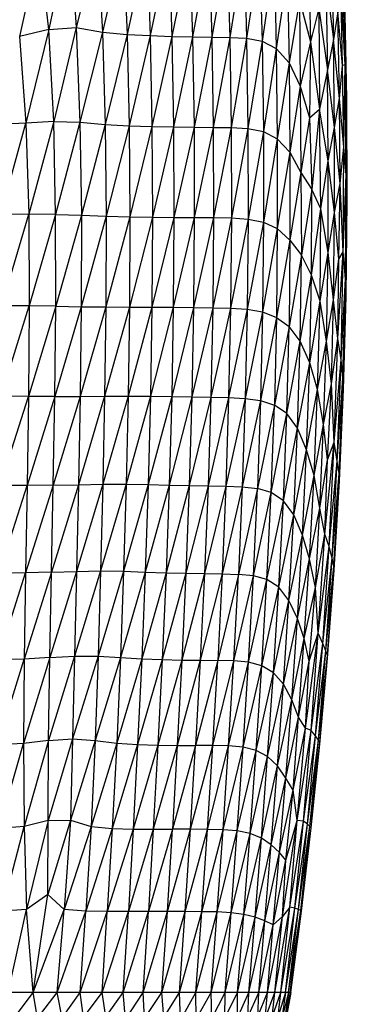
# Paper-space layout '_Izquierda' of a CAD drawing. Header units: millimetres. Extents: x -200 to 200, y -209 to 424.
# Tile 28 of 31: x 66 to 110, y -138 to -6. Entities that reach past the tile are written whole.
import ezdxf

# ---------------------------------------------------------------- set-up
doc = ezdxf.new("R2010")
doc.units = ezdxf.units.MM

psp = doc.layouts.new('_Izquierda')

# ---------------------------------------------------------------- linework, layer by layer
at = {"color": 7, "linetype": 'Continuous', "lineweight": 25}
for p, q in [((72.88, 5.7), (70.14, -7.66)), ((72.88, 5.7), (73.79, -7.37)), ((76.62, 4.14), (73.79, -7.37)), ((76.62, 4.14), (77.27, -8.02)), ((68.84, 3.2), (66.19, -8.59)), ((70.14, -7.66), (68.84, 3.2)), ((80.04, 3.75), (77.27, -8.02)), ((80.04, 3.75), (80.56, -8.33)), ((83.2, 3.68), (80.56, -8.33)), ((83.2, 3.68), (83.64, -8.46)), ((86.14, 3.54), (83.64, -8.46)), ((86.14, 3.54), (86.55, -8.56)), ((88.91, 3.34), (86.55, -8.56)), ((88.91, 3.34), (89.29, -8.64)), ((91.5, 3.26), (89.29, -8.64)), ((91.5, 3.26), (91.87, -8.67)), ((93.92, 3.23), (91.87, -8.67)), ((93.92, 3.23), (94.27, -8.7)), ((96.17, 3.14), (94.27, -8.7)), ((96.17, 3.14), (96.51, -8.81)), ((98.26, 2.8), (96.51, -8.81)), ((98.26, 2.8), (98.58, -9.19)), ((107.79, 2.89), (108.1, -8.97)), ((100.18, 1.84), (98.58, -9.19)), ((100.18, 1.84), (100.47, -10.16)), ((104.78, 2.51), (105.03, -9.28)), ((109.66, -12.37), (109.31, 1.75)), ((101.95, -0.19), (100.47, -10.16)), ((101.95, -0.19), (102.18, -12.09)), ((107.06, -0.61), (107.3, -13.01)), ((107.06, -0.61), (108.1, -8.97)), ((109.28, -12.44), (109.13, -2.44)), ((109.66, -12.37), (109.13, -2.44)), ((103.57, -3.72), (102.18, -12.09)), ((103.57, -3.72), (103.67, -15.22)), ((103.57, -3.72), (105.03, -9.28)), ((109.66, -12.37), (109.59, -3.37)), ((109.88, -16.9), (109.59, -3.37)), ((106.16, -4.84), (105.03, -9.28)), ((106.16, -4.84), (106.25, -18.26)), ((106.16, -4.84), (107.3, -13.01)), ((108.68, -5.3), (108.1, -8.97)), ((108.89, -16.87), (108.68, -5.3)), ((109.28, -12.44), (108.68, -5.3)), ((70.14, -7.66), (66.19, -8.59)), ((70.14, -7.66), (67.06, -20.13)), ((70.14, -7.66), (73.79, -7.37)), ((70.77, -19.92), (70.14, -7.66)), ((73.79, -7.37), (70.77, -19.92)), ((73.79, -7.37), (74.28, -20.01)), ((73.79, -7.37), (77.27, -8.02)), ((66.19, -8.59), (67.06, -20.13)), ((77.27, -8.02), (74.28, -20.01)), ((77.27, -8.02), (77.63, -20.33)), ((77.27, -8.02), (80.56, -8.33)), ((80.56, -8.33), (77.63, -20.33)), ((80.56, -8.33), (80.84, -20.51)), ((80.56, -8.33), (83.64, -8.46)), ((83.64, -8.46), (80.84, -20.51)), ((83.64, -8.46), (83.88, -20.6)), ((83.64, -8.46), (86.55, -8.56)), ((86.55, -8.56), (83.88, -20.6)), ((86.55, -8.56), (86.77, -20.65)), ((86.55, -8.56), (89.29, -8.64)), ((89.29, -8.64), (86.77, -20.65)), ((89.29, -8.64), (89.49, -20.68)), ((89.29, -8.64), (91.87, -8.67)), ((91.87, -8.67), (89.49, -20.68)), ((91.87, -8.67), (92.06, -20.7)), ((91.87, -8.67), (94.27, -8.7)), ((94.27, -8.7), (92.06, -20.7)), ((94.27, -8.7), (94.46, -20.73)), ((94.27, -8.7), (96.51, -8.81)), ((96.51, -8.81), (94.46, -20.73)), ((96.51, -8.81), (96.69, -20.87)), ((96.51, -8.81), (98.58, -9.19)), ((98.58, -9.19), (96.69, -20.87)), ((98.58, -9.19), (98.74, -21.27)), ((98.58, -9.19), (100.47, -10.16)), ((108.1, -8.97), (107.3, -13.01)), ((108.25, -20.73), (108.1, -8.97)), ((108.89, -16.87), (108.1, -8.97)), ((100.47, -10.16), (98.74, -21.27)), ((100.47, -10.16), (100.6, -22.22)), ((100.47, -10.16), (102.18, -12.09)), ((105.03, -9.28), (103.67, -15.22)), ((105.03, -9.28), (104.9, -19.44)), ((105.03, -9.28), (106.25, -18.26)), ((102.18, -12.09), (100.6, -22.22)), ((102.18, -12.09), (102.27, -24.01)), ((102.18, -12.09), (103.67, -15.22)), ((107.3, -13.01), (106.25, -18.26)), ((107.4, -25.16), (107.3, -13.01)), ((108.25, -20.73), (107.3, -13.01)), ((108.89, -16.87), (109.28, -12.44)), ((109.66, -12.37), (109.28, -12.44)), ((109.48, -23.3), (109.28, -12.44)), ((109.48, -23.3), (109.66, -12.37)), ((109.81, -27.1), (109.66, -12.37)), ((109.88, -16.9), (109.66, -12.37)), ((103.67, -15.22), (102.27, -24.01)), ((103.67, -15.22), (103.76, -26.74)), ((103.67, -15.22), (104.9, -19.44)), ((108.25, -20.73), (108.89, -16.87)), ((108.98, -28.2), (108.89, -16.87)), ((109.48, -23.3), (108.89, -16.87)), ((109.81, -27.1), (109.88, -16.9)), ((109.94, -30.43), (109.88, -16.9)), ((104.9, -19.44), (106.25, -18.26)), ((106.25, -18.26), (105.21, -29.01)), ((106.42, -31.58), (106.25, -18.26)), ((107.4, -25.16), (106.25, -18.26)), ((104.9, -19.44), (103.76, -26.74)), ((104.9, -19.44), (105.21, -29.01)), ((67.06, -20.13), (63.17, -20.31)), ((63.71, -32.33), (67.06, -20.13)), ((70.77, -19.92), (67.06, -20.13)), ((67.06, -20.13), (67.44, -32.29)), ((70.77, -19.92), (67.44, -32.29)), ((71.02, -32.32), (70.77, -19.92)), ((70.77, -19.92), (74.28, -20.01)), ((74.28, -20.01), (71.02, -32.32)), ((74.28, -20.01), (74.46, -32.44)), ((74.28, -20.01), (77.63, -20.33)), ((77.63, -20.33), (74.46, -32.44)), ((77.63, -20.33), (77.76, -32.57)), ((77.63, -20.33), (80.84, -20.51)), ((80.84, -20.51), (77.76, -32.57)), ((80.84, -20.51), (80.93, -32.65)), ((80.84, -20.51), (83.88, -20.6)), ((83.88, -20.6), (80.93, -32.65)), ((83.88, -20.6), (83.95, -32.69)), ((83.88, -20.6), (86.77, -20.65)), ((86.77, -20.65), (83.95, -32.69)), ((86.77, -20.65), (86.82, -32.71)), ((86.77, -20.65), (89.49, -20.68)), ((89.49, -20.68), (86.82, -32.71)), ((89.49, -20.68), (89.53, -32.73)), ((89.49, -20.68), (92.06, -20.7)), ((92.06, -20.7), (89.53, -32.73)), ((92.06, -20.7), (92.09, -32.75)), ((92.06, -20.7), (94.46, -20.73)), ((94.46, -20.73), (92.09, -32.75)), ((94.46, -20.73), (94.49, -32.79)), ((94.46, -20.73), (96.69, -20.87)), ((96.69, -20.87), (94.49, -32.79)), ((96.69, -20.87), (96.71, -32.94)), ((96.69, -20.87), (98.74, -21.27)), ((107.4, -25.16), (108.25, -20.73)), ((108.24, -32.06), (108.25, -20.73)), ((108.98, -28.2), (108.25, -20.73)), ((98.74, -21.27), (96.71, -32.94)), ((98.74, -21.27), (98.75, -33.34)), ((98.74, -21.27), (100.6, -22.22)), ((100.6, -22.22), (98.75, -33.34)), ((100.6, -22.22), (100.6, -34.21)), ((100.6, -22.22), (102.27, -24.01)), ((108.98, -28.2), (109.48, -23.3)), ((109.39, -37.29), (109.48, -23.3)), ((109.81, -27.1), (109.48, -23.3)), ((102.27, -24.01), (100.6, -34.21)), ((102.27, -24.01), (102.28, -35.75)), ((102.27, -24.01), (103.76, -26.74)), ((106.42, -31.58), (107.4, -25.16)), ((107.38, -37.41), (107.4, -25.16)), ((108.24, -32.06), (107.4, -25.16)), ((103.76, -26.74), (102.28, -35.75)), ((103.76, -26.74), (103.83, -37.75)), ((103.76, -26.74), (105.21, -29.01)), ((109.39, -37.29), (109.81, -27.1)), ((109.69, -40.9), (109.81, -27.1)), ((109.94, -30.43), (109.81, -27.1)), ((108.24, -32.06), (108.98, -28.2)), ((108.79, -38.31), (108.98, -28.2)), ((109.39, -37.29), (108.98, -28.2)), ((105.21, -29.01), (103.83, -37.75)), ((105.17, -40.44), (105.21, -29.01)), ((106.42, -31.58), (105.21, -29.01)), ((109.69, -40.9), (109.94, -30.43)), ((109.79, -43.23), (109.94, -30.43)), ((67.44, -32.29), (63.71, -32.33)), ((63.84, -44.5), (67.44, -32.29)), ((67.44, -32.29), (67.5, -44.52)), ((71.02, -32.32), (67.44, -32.29)), ((71.02, -32.32), (67.5, -44.52)), ((71.04, -44.58), (71.02, -32.32)), ((71.02, -32.32), (74.46, -32.44)), ((74.46, -32.44), (71.04, -44.58)), ((74.46, -32.44), (74.44, -44.63)), ((77.76, -32.57), (74.44, -44.63)), ((74.46, -32.44), (77.76, -32.57)), ((77.76, -32.57), (77.72, -44.66)), ((80.93, -32.65), (77.72, -44.66)), ((77.76, -32.57), (80.93, -32.65)), ((80.93, -32.65), (80.87, -44.68)), ((83.95, -32.69), (80.87, -44.68)), ((80.93, -32.65), (83.95, -32.69)), ((83.95, -32.69), (83.87, -44.69)), ((86.82, -32.71), (83.87, -44.69)), ((83.95, -32.69), (86.82, -32.71)), ((86.82, -32.71), (86.73, -44.71)), ((89.53, -32.73), (86.73, -44.71)), ((86.82, -32.71), (89.53, -32.73)), ((89.53, -32.73), (89.43, -44.73)), ((92.09, -32.75), (89.43, -44.73)), ((89.53, -32.73), (92.09, -32.75)), ((92.09, -32.75), (91.98, -44.76)), ((94.49, -32.79), (91.98, -44.76)), ((92.09, -32.75), (94.49, -32.79)), ((94.49, -32.79), (94.36, -44.81)), ((94.49, -32.79), (96.71, -32.94)), ((105.17, -40.44), (106.42, -31.58)), ((106.3, -43.9), (106.42, -31.58)), ((107.38, -37.41), (106.42, -31.58)), ((107.38, -37.41), (108.24, -32.06)), ((108.1, -43.73), (108.24, -32.06)), ((108.79, -38.31), (108.24, -32.06)), ((96.71, -32.94), (94.36, -44.81)), ((96.71, -32.94), (96.58, -44.96)), ((98.75, -33.34), (96.58, -44.96)), ((96.71, -32.94), (98.75, -33.34)), ((98.75, -33.34), (98.62, -45.31)), ((98.75, -33.34), (100.6, -34.21)), ((100.6, -34.21), (98.62, -45.31)), ((100.6, -34.21), (100.48, -46.05)), ((100.6, -34.21), (102.28, -35.75)), ((102.28, -35.75), (100.48, -46.05)), ((102.28, -35.75), (102.17, -47.27)), ((102.28, -35.75), (103.83, -37.75)), ((103.83, -37.75), (102.17, -47.27)), ((103.66, -49.21), (103.83, -37.75)), ((105.17, -40.44), (103.83, -37.75)), ((106.3, -43.9), (107.38, -37.41)), ((107.17, -49.22), (107.38, -37.41)), ((108.1, -43.73), (107.38, -37.41)), ((108.7, -48.89), (109.39, -37.29)), ((108.79, -38.31), (109.39, -37.29)), ((109.11, -51.74), (109.39, -37.29)), ((109.69, -40.9), (109.39, -37.29)), ((108.1, -43.73), (108.79, -38.31)), ((108.7, -48.89), (108.79, -38.31)), ((103.66, -49.21), (105.17, -40.44)), ((104.93, -52.11), (105.17, -40.44)), ((106.3, -43.9), (105.17, -40.44)), ((109.11, -51.74), (109.69, -40.9)), ((109.36, -54.16), (109.69, -40.9)), ((109.79, -43.23), (109.69, -40.9)), ((109.36, -54.16), (109.79, -43.23)), ((109.44, -55.67), (109.79, -43.23)), ((63.78, -56.59), (67.5, -44.52)), ((67.5, -44.52), (63.84, -44.5)), ((67.5, -44.52), (67.4, -56.61)), ((71.04, -44.58), (67.4, -56.61)), ((71.04, -44.58), (67.5, -44.52)), ((70.91, -56.61), (71.04, -44.58)), ((74.44, -44.63), (70.91, -56.61)), ((71.04, -44.58), (74.44, -44.63)), ((74.44, -44.63), (74.3, -56.6)), ((77.72, -44.66), (74.3, -56.6)), ((74.44, -44.63), (77.72, -44.66)), ((77.72, -44.66), (77.56, -56.58)), ((77.72, -44.66), (80.87, -44.68)), ((104.93, -52.11), (106.3, -43.9)), ((105.98, -55.66), (106.3, -43.9)), ((107.17, -49.22), (106.3, -43.9)), ((107.17, -49.22), (108.1, -43.73)), ((107.85, -54.93), (108.1, -43.73)), ((108.7, -48.89), (108.1, -43.73)), ((80.87, -44.68), (77.56, -56.58)), ((80.87, -44.68), (80.69, -56.58)), ((83.87, -44.69), (80.69, -56.58)), ((80.87, -44.68), (83.87, -44.69)), ((83.87, -44.69), (83.67, -56.59)), ((86.73, -44.71), (83.67, -56.59)), ((83.87, -44.69), (86.73, -44.71)), ((86.73, -44.71), (86.51, -56.62)), ((89.43, -44.73), (86.51, -56.62)), ((86.73, -44.71), (89.43, -44.73)), ((89.43, -44.73), (89.2, -56.65)), ((91.98, -44.76), (89.2, -56.65)), ((89.43, -44.73), (91.98, -44.76)), ((91.98, -44.76), (91.73, -56.69)), ((94.36, -44.81), (91.73, -56.69)), ((91.98, -44.76), (94.36, -44.81)), ((94.36, -44.81), (94.11, -56.75)), ((96.58, -44.96), (94.11, -56.75)), ((94.36, -44.81), (96.58, -44.96)), ((96.58, -44.96), (96.31, -56.87)), ((98.62, -45.31), (96.31, -56.87)), ((96.58, -44.96), (98.62, -45.31)), ((98.62, -45.31), (98.35, -57.16)), ((98.62, -45.31), (100.48, -46.05)), ((100.48, -46.05), (98.35, -57.16)), ((100.48, -46.05), (100.21, -57.76)), ((102.17, -47.27), (100.21, -57.76)), ((100.48, -46.05), (102.17, -47.27)), ((101.87, -58.89), (102.17, -47.27)), ((103.66, -49.21), (102.17, -47.27)), ((101.87, -58.89), (103.66, -49.21)), ((103.31, -60.82), (103.66, -49.21)), ((104.93, -52.11), (103.66, -49.21)), ((105.98, -55.66), (107.17, -49.22)), ((106.77, -60.36), (107.17, -49.22)), ((107.85, -54.93), (107.17, -49.22)), ((107.85, -54.93), (108.7, -48.89)), ((108.18, -62.71), (108.7, -48.89)), ((109.11, -51.74), (108.7, -48.89)), ((103.31, -60.82), (104.93, -52.11)), ((104.51, -63.72), (104.93, -52.11)), ((105.98, -55.66), (104.93, -52.11)), ((108.18, -62.71), (109.11, -51.74)), ((108.6, -65.24), (109.11, -51.74)), ((109.36, -54.16), (109.11, -51.74)), ((106.77, -60.36), (107.85, -54.93)), ((107.31, -65.05), (107.85, -54.93)), ((108.18, -62.71), (107.85, -54.93)), ((108.6, -65.24), (109.36, -54.16)), ((108.84, -66.9), (109.36, -54.16)), ((109.44, -55.67), (109.36, -54.16)), ((104.51, -63.72), (105.98, -55.66)), ((105.5, -67.15), (105.98, -55.66)), ((106.77, -60.36), (105.98, -55.66)), ((108.84, -66.9), (109.44, -55.67)), ((108.9, -67.85), (109.44, -55.67)), ((63.62, -68.5), (67.4, -56.61)), ((67.4, -56.61), (63.78, -56.59)), ((67.4, -56.61), (67.22, -68.48)), ((70.91, -56.61), (67.22, -68.48)), ((70.91, -56.61), (67.4, -56.61)), ((74.3, -56.6), (70.7, -68.43)), ((70.7, -68.43), (70.91, -56.61)), ((70.91, -56.61), (74.3, -56.6)), ((77.56, -56.58), (74.07, -68.38)), ((74.3, -56.6), (74.07, -68.38)), ((74.3, -56.6), (77.56, -56.58)), ((77.56, -56.58), (77.31, -68.33)), ((80.69, -56.58), (77.31, -68.33)), ((77.56, -56.58), (80.69, -56.58)), ((80.69, -56.58), (80.42, -68.33)), ((83.67, -56.59), (80.42, -68.33)), ((80.69, -56.58), (83.67, -56.59)), ((83.67, -56.59), (83.37, -68.37)), ((86.51, -56.62), (83.37, -68.37)), ((83.67, -56.59), (86.51, -56.62)), ((86.51, -56.62), (86.18, -68.43)), ((89.2, -56.65), (86.18, -68.43)), ((86.51, -56.62), (89.2, -56.65)), ((89.2, -56.65), (88.85, -68.48)), ((91.73, -56.69), (88.85, -68.48)), ((89.2, -56.65), (91.73, -56.69)), ((91.73, -56.69), (91.36, -68.53)), ((94.11, -56.75), (91.36, -68.53)), ((91.73, -56.69), (94.11, -56.75)), ((94.11, -56.75), (93.72, -68.57)), ((96.31, -56.87), (93.72, -68.57)), ((94.11, -56.75), (96.31, -56.87)), ((96.31, -56.87), (95.92, -68.67)), ((98.35, -57.16), (95.92, -68.67)), ((96.31, -56.87), (98.35, -57.16)), ((98.35, -57.16), (97.94, -68.9)), ((100.21, -57.76), (97.94, -68.9)), ((98.35, -57.16), (100.21, -57.76)), ((99.78, -69.43), (100.21, -57.76)), ((101.87, -58.89), (100.21, -57.76)), ((99.78, -69.43), (101.87, -58.89)), ((101.41, -70.52), (101.87, -58.89)), ((103.31, -60.82), (101.87, -58.89)), ((105.5, -67.15), (106.77, -60.36)), ((106.26, -71.52), (106.77, -60.36)), ((107.31, -65.05), (106.77, -60.36)), ((101.41, -70.52), (103.31, -60.82)), ((102.8, -72.39), (103.31, -60.82)), ((104.51, -63.72), (103.31, -60.82)), ((106.95, -74.96), (108.18, -62.71)), ((107.31, -65.05), (108.18, -62.71)), ((107.51, -76.61), (108.18, -62.71)), ((108.6, -65.24), (108.18, -62.71)), ((102.8, -72.39), (104.51, -63.72)), ((103.96, -75.12), (104.51, -63.72)), ((105.5, -67.15), (104.51, -63.72)), ((106.26, -71.52), (107.31, -65.05)), ((106.95, -74.96), (107.31, -65.05)), ((107.51, -76.61), (108.6, -65.24)), ((107.91, -78.19), (108.6, -65.24)), ((108.84, -66.9), (108.6, -65.24)), ((107.91, -78.19), (108.84, -66.9)), ((108.14, -79.23), (108.84, -66.9)), ((108.9, -67.85), (108.84, -66.9)), ((103.96, -75.12), (105.5, -67.15)), ((104.92, -78.28), (105.5, -67.15)), ((106.26, -71.52), (105.5, -67.15)), ((108.14, -79.23), (108.9, -67.85)), ((108.19, -79.8), (108.9, -67.85)), ((63.44, -80.21), (67.22, -68.48)), ((67.22, -68.48), (63.62, -68.5)), ((70.7, -68.43), (67.01, -80.15)), ((67.22, -68.48), (67.01, -80.15)), ((70.7, -68.43), (67.22, -68.48)), ((74.07, -68.38), (70.47, -80.05)), ((70.47, -80.05), (70.7, -68.43)), ((70.7, -68.43), (74.07, -68.38)), ((77.31, -68.33), (73.81, -79.94)), ((74.07, -68.38), (73.81, -79.94)), ((74.07, -68.38), (77.31, -68.33)), ((77.31, -68.33), (77.02, -79.89)), ((80.42, -68.33), (77.02, -79.89)), ((77.31, -68.33), (80.42, -68.33)), ((80.42, -68.33), (80.08, -79.93)), ((83.37, -68.37), (80.08, -79.93)), ((80.42, -68.33), (83.37, -68.37)), ((83.37, -68.37), (82.99, -80.03)), ((86.18, -68.43), (82.99, -80.03)), ((83.37, -68.37), (86.18, -68.43)), ((86.18, -68.43), (85.76, -80.14)), ((88.85, -68.48), (85.76, -80.14)), ((86.18, -68.43), (88.85, -68.48)), ((88.85, -68.48), (88.4, -80.2)), ((91.36, -68.53), (88.4, -80.2)), ((88.85, -68.48), (91.36, -68.53)), ((91.36, -68.53), (90.89, -80.24)), ((93.72, -68.57), (90.89, -80.24)), ((91.36, -68.53), (93.72, -68.57)), ((93.72, -68.57), (93.23, -80.27)), ((95.92, -68.67), (93.23, -80.27)), ((93.72, -68.57), (95.92, -68.67)), ((95.92, -68.67), (95.41, -80.34)), ((97.94, -68.9), (95.41, -80.34)), ((95.92, -68.67), (97.94, -68.9)), ((97.41, -80.54), (97.94, -68.9)), ((97.41, -80.54), (99.78, -69.43)), ((99.78, -69.43), (97.94, -68.9)), ((99.22, -81.04), (99.78, -69.43)), ((101.41, -70.52), (99.78, -69.43)), ((99.22, -81.04), (101.41, -70.52)), ((100.8, -82.07), (101.41, -70.52)), ((102.8, -72.39), (101.41, -70.52)), ((104.92, -78.28), (106.26, -71.52)), ((105.69, -82.1), (106.26, -71.52)), ((106.95, -74.96), (106.26, -71.52)), ((100.8, -82.07), (102.8, -72.39)), ((102.16, -83.81), (102.8, -72.39)), ((103.96, -75.12), (102.8, -72.39)), ((102.16, -83.81), (103.96, -75.12)), ((103.28, -86.23), (103.96, -75.12)), ((104.92, -78.28), (103.96, -75.12)), ((105.69, -82.1), (106.95, -74.96)), ((106.06, -88.21), (106.95, -74.96)), ((107.51, -76.61), (106.95, -74.96)), ((106.06, -88.21), (107.51, -76.61)), ((106.66, -89.56), (107.51, -76.61)), ((107.91, -78.19), (107.51, -76.61)), ((103.28, -86.23), (104.92, -78.28)), ((104.2, -88.89), (104.92, -78.28)), ((105.69, -82.1), (104.92, -78.28)), ((106.66, -89.56), (107.91, -78.19)), ((107.06, -90.56), (107.91, -78.19)), ((108.14, -79.23), (107.91, -78.19)), ((70.47, -80.05), (66.83, -91.64)), ((70.47, -80.05), (67.01, -80.15)), ((73.81, -79.94), (70.25, -91.44)), ((70.25, -91.44), (70.47, -80.05)), ((70.47, -80.05), (73.81, -79.94)), ((77.02, -79.89), (73.54, -91.26)), ((73.81, -79.94), (73.54, -91.26)), ((73.81, -79.94), (77.02, -79.89)), ((77.02, -79.89), (76.69, -91.25)), ((80.08, -79.93), (76.69, -91.25)), ((77.02, -79.89), (80.08, -79.93)), ((80.08, -79.93), (79.68, -91.42)), ((82.99, -80.03), (79.68, -91.42)), ((80.08, -79.93), (82.99, -80.03)), ((82.99, -80.03), (82.52, -91.61)), ((82.99, -80.03), (85.76, -80.14)), ((107.06, -90.56), (108.14, -79.23)), ((107.28, -91.19), (108.14, -79.23)), ((107.28, -91.19), (108.19, -79.8)), ((107.32, -91.52), (108.19, -79.8)), ((108.19, -79.8), (108.14, -79.23)), ((63.3, -91.74), (67.01, -80.15)), ((67.01, -80.15), (63.44, -80.21)), ((67.01, -80.15), (66.83, -91.64)), ((85.76, -80.14), (82.52, -91.61)), ((85.76, -80.14), (85.25, -91.72)), ((88.4, -80.2), (85.25, -91.72)), ((85.76, -80.14), (88.4, -80.2)), ((88.4, -80.2), (87.86, -91.77)), ((90.89, -80.24), (87.86, -91.77)), ((88.4, -80.2), (90.89, -80.24)), ((90.89, -80.24), (90.33, -91.79)), ((93.23, -80.27), (90.33, -91.79)), ((90.89, -80.24), (93.23, -80.27)), ((93.23, -80.27), (92.65, -91.82)), ((95.41, -80.34), (92.65, -91.82)), ((93.23, -80.27), (95.41, -80.34)), ((94.8, -91.87), (95.41, -80.34)), ((94.8, -91.87), (97.41, -80.54)), ((97.41, -80.54), (95.41, -80.34)), ((96.77, -92.06), (97.41, -80.54)), ((96.77, -92.06), (99.22, -81.04)), ((99.22, -81.04), (97.41, -80.54)), ((98.54, -92.53), (99.22, -81.04)), ((100.8, -82.07), (99.22, -81.04)), ((98.54, -92.53), (100.8, -82.07)), ((100.09, -93.47), (100.8, -82.07)), ((102.16, -83.81), (100.8, -82.07)), ((104.2, -88.89), (105.69, -82.1)), ((104.86, -91.93), (105.69, -82.1)), ((106.06, -88.21), (105.69, -82.1)), ((100.09, -93.47), (102.16, -83.81)), ((101.42, -95.01), (102.16, -83.81)), ((103.28, -86.23), (102.16, -83.81)), ((101.42, -95.01), (103.28, -86.23)), ((102.52, -97.09), (103.28, -86.23)), ((104.2, -88.89), (103.28, -86.23)), ((102.52, -97.09), (104.2, -88.89)), ((103.44, -99.38), (104.2, -88.89)), ((104.86, -91.93), (104.2, -88.89)), ((104.36, -100.88), (106.06, -88.21)), ((104.86, -91.93), (106.06, -88.21)), ((105.13, -101.19), (106.06, -88.21)), ((106.66, -89.56), (106.06, -88.21)), ((105.13, -101.19), (106.66, -89.56)), ((105.7, -101.88), (106.66, -89.56)), ((105.7, -101.88), (107.06, -90.56)), ((106.08, -102.46), (107.06, -90.56)), ((107.06, -90.56), (106.66, -89.56)), ((107.28, -91.19), (107.06, -90.56)), ((63.28, -103.09), (66.83, -91.64)), ((66.83, -91.64), (63.3, -91.74)), ((70.25, -91.44), (66.75, -102.91)), ((66.83, -91.64), (66.75, -102.91)), ((70.25, -91.44), (66.83, -91.64)), ((73.54, -91.26), (70.09, -102.52)), ((70.09, -102.52), (70.25, -91.44)), ((70.25, -91.44), (73.54, -91.26)), ((76.69, -91.25), (73.3, -102.29)), ((73.54, -91.26), (73.3, -102.29)), ((73.54, -91.26), (76.69, -91.25)), ((76.69, -91.25), (76.32, -102.5)), ((79.68, -91.42), (76.32, -102.5)), ((76.69, -91.25), (79.68, -91.42)), ((79.68, -91.42), (79.18, -102.88)), ((82.52, -91.61), (79.18, -102.88)), ((79.68, -91.42), (82.52, -91.61)), ((82.52, -91.61), (81.97, -103.06)), ((85.25, -91.72), (81.97, -103.06)), ((82.52, -91.61), (85.25, -91.72)), ((85.25, -91.72), (84.68, -103.14)), ((87.86, -91.77), (84.68, -103.14)), ((85.25, -91.72), (87.86, -91.77)), ((87.86, -91.77), (87.26, -103.16)), ((90.33, -91.79), (87.26, -103.16)), ((87.86, -91.77), (90.33, -91.79)), ((90.33, -91.79), (89.7, -103.17)), ((92.65, -91.82), (89.7, -103.17)), ((90.33, -91.79), (92.65, -91.82)), ((91.99, -103.19), (92.65, -91.82)), ((91.99, -103.19), (94.8, -91.87)), ((94.8, -91.87), (92.65, -91.82)), ((94.11, -103.24), (94.8, -91.87)), ((96.77, -92.06), (94.8, -91.87)), ((103.44, -99.38), (104.86, -91.93)), ((104.36, -100.88), (104.86, -91.93)), ((106.08, -102.46), (107.28, -91.19)), ((106.27, -102.82), (107.28, -91.19)), ((106.27, -102.82), (107.32, -91.52)), ((106.29, -103), (107.32, -91.52)), ((107.32, -91.52), (107.28, -91.19)), ((94.11, -103.24), (96.77, -92.06)), ((96.05, -103.42), (96.77, -92.06)), ((96.05, -103.42), (98.54, -92.53)), ((98.54, -92.53), (96.77, -92.06)), ((97.79, -103.84), (98.54, -92.53)), ((100.09, -93.47), (98.54, -92.53)), ((97.79, -103.84), (100.09, -93.47)), ((99.31, -104.65), (100.09, -93.47)), ((101.42, -95.01), (100.09, -93.47)), ((99.31, -104.65), (101.42, -95.01)), ((100.62, -105.91), (101.42, -95.01)), ((102.52, -97.09), (101.42, -95.01)), ((100.62, -105.91), (102.52, -97.09)), ((101.74, -107.52), (102.52, -97.09)), ((103.44, -99.38), (102.52, -97.09)), ((101.74, -107.52), (103.44, -99.38)), ((102.72, -109.14), (103.44, -99.38)), ((104.36, -100.88), (103.44, -99.38)), ((102.72, -109.14), (104.36, -100.88)), ((103.27, -113.17), (104.36, -100.88)), ((105.13, -101.19), (104.36, -100.88)), ((73.3, -102.29), (70.03, -113.17)), ((70.09, -102.52), (73.3, -102.29)), ((73.3, -102.29), (73.03, -113.16)), ((73.3, -102.29), (76.32, -102.5)), ((103.27, -113.17), (105.13, -101.19)), ((104.08, -113.26), (105.13, -101.19)), ((104.08, -113.26), (105.7, -101.88)), ((104.62, -113.66), (105.7, -101.88)), ((104.62, -113.66), (106.08, -102.46)), ((104.96, -113.98), (106.08, -102.46)), ((105.7, -101.88), (105.13, -101.19)), ((106.08, -102.46), (105.7, -101.88)), ((106.27, -102.82), (106.08, -102.46)), ((66.75, -102.91), (63.28, -103.09)), ((63.46, -114.25), (66.75, -102.91)), ((70.09, -102.52), (66.75, -102.91)), ((66.75, -102.91), (66.83, -114)), ((70.09, -102.52), (66.83, -114)), ((70.03, -113.17), (70.09, -102.52)), ((76.32, -102.5), (73.03, -113.16)), ((76.32, -102.5), (75.76, -113.98)), ((79.18, -102.88), (75.76, -113.98)), ((76.32, -102.5), (79.18, -102.88)), ((79.18, -102.88), (78.58, -114.24)), ((81.97, -103.06), (78.58, -114.24)), ((79.18, -102.88), (81.97, -103.06)), ((81.97, -103.06), (81.37, -114.33)), ((84.68, -103.14), (81.37, -114.33)), ((81.97, -103.06), (84.68, -103.14)), ((84.68, -103.14), (84.06, -114.35)), ((87.26, -103.16), (84.06, -114.35)), ((84.68, -103.14), (87.26, -103.16)), ((87.26, -103.16), (86.61, -114.36)), ((89.7, -103.17), (86.61, -114.36)), ((87.26, -103.16), (89.7, -103.17)), ((89.03, -114.36), (89.7, -103.17)), ((89.03, -114.36), (91.99, -103.19)), ((91.99, -103.19), (89.7, -103.17)), ((91.29, -114.37), (91.99, -103.19)), ((91.29, -114.37), (94.11, -103.24)), ((94.11, -103.24), (91.99, -103.19)), ((93.37, -114.42), (94.11, -103.24)), ((93.37, -114.42), (96.05, -103.42)), ((96.05, -103.42), (94.11, -103.24)), ((95.27, -114.58), (96.05, -103.42)), ((97.79, -103.84), (96.05, -103.42)), ((104.96, -113.98), (106.27, -102.82)), ((105.12, -114.16), (106.27, -102.82)), ((105.12, -114.16), (106.29, -103)), ((106.29, -103), (106.27, -102.82)), ((95.27, -114.58), (97.79, -103.84)), ((96.98, -114.92), (97.79, -103.84)), ((96.98, -114.92), (99.31, -104.65)), ((99.31, -104.65), (97.79, -103.84)), ((98.48, -115.54), (99.31, -104.65)), ((100.62, -105.91), (99.31, -104.65)), ((98.48, -115.54), (100.62, -105.91)), ((99.77, -116.43), (100.62, -105.91)), ((101.74, -107.52), (100.62, -105.91)), ((99.77, -116.43), (101.74, -107.52)), ((100.89, -117.45), (101.74, -107.52)), ((102.72, -109.14), (101.74, -107.52)), ((100.89, -117.45), (102.72, -109.14)), ((101.75, -118.47), (102.72, -109.14)), ((103.27, -113.17), (102.72, -109.14)), ((66.83, -114), (63.46, -114.25)), ((63.91, -125.28), (66.83, -114)), ((70.03, -113.17), (66.83, -114)), ((66.83, -114), (67.14, -125.04)), ((70.03, -113.17), (67.14, -125.04)), ((73.03, -113.16), (70.01, -123.07)), ((70.01, -123.07), (70.03, -113.17)), ((70.03, -113.17), (73.03, -113.16)), ((73.03, -113.16), (72.18, -125.04)), ((75.76, -113.98), (72.18, -125.04)), ((73.03, -113.16), (75.76, -113.98)), ((75.76, -113.98), (75.04, -125.28)), ((78.58, -114.24), (75.04, -125.28)), ((75.76, -113.98), (78.58, -114.24)), ((78.58, -114.24), (77.92, -125.33)), ((78.58, -114.24), (81.37, -114.33)), ((101.28, -125.99), (103.27, -113.17)), ((101.75, -118.47), (103.27, -113.17)), ((102.28, -124.74), (103.27, -113.17)), ((102.28, -124.74), (104.08, -113.26)), ((102.95, -124.86), (104.08, -113.26)), ((102.95, -124.86), (104.62, -113.66)), ((104.08, -113.26), (103.27, -113.17)), ((103.43, -125.06), (104.62, -113.66)), ((103.43, -125.06), (104.96, -113.98)), ((103.72, -125.19), (104.96, -113.98)), ((103.72, -125.19), (105.12, -114.16)), ((103.83, -125.26), (105.12, -114.16)), ((104.62, -113.66), (104.08, -113.26)), ((104.96, -113.98), (104.62, -113.66)), ((105.12, -114.16), (104.96, -113.98)), ((81.37, -114.33), (77.92, -125.33)), ((81.37, -114.33), (80.73, -125.34)), ((84.06, -114.35), (80.73, -125.34)), ((81.37, -114.33), (84.06, -114.35)), ((84.06, -114.35), (83.4, -125.34)), ((86.61, -114.36), (83.4, -125.34)), ((84.06, -114.35), (86.61, -114.36)), ((85.94, -125.34), (86.61, -114.36)), ((85.94, -125.34), (89.03, -114.36)), ((89.03, -114.36), (86.61, -114.36)), ((88.32, -125.34), (89.03, -114.36)), ((88.32, -125.34), (91.29, -114.37)), ((91.29, -114.37), (89.03, -114.36)), ((90.54, -125.35), (91.29, -114.37)), ((90.54, -125.35), (93.37, -114.42)), ((93.37, -114.42), (91.29, -114.37)), ((92.59, -125.39), (93.37, -114.42)), ((92.59, -125.39), (95.27, -114.58)), ((95.27, -114.58), (93.37, -114.42)), ((94.46, -125.5), (95.27, -114.58)), ((94.46, -125.5), (96.98, -114.92)), ((96.98, -114.92), (95.27, -114.58)), ((96.14, -125.72), (96.98, -114.92)), ((96.14, -125.72), (98.48, -115.54)), ((98.48, -115.54), (96.98, -114.92)), ((97.63, -126.08), (98.48, -115.54)), ((99.77, -116.43), (98.48, -115.54)), ((97.63, -126.08), (99.77, -116.43)), ((98.94, -126.56), (99.77, -116.43)), ((100.89, -117.45), (99.77, -116.43)), ((98.94, -126.56), (100.89, -117.45)), ((100.07, -127.09), (100.89, -117.45)), ((101.75, -118.47), (100.89, -117.45)), ((100.07, -127.09), (101.75, -118.47)), ((101.28, -125.99), (101.75, -118.47)), ((70.01, -123.07), (67.14, -125.04)), ((68.02, -136.14), (70.01, -123.07)), ((72.18, -125.04), (70.01, -123.07)), ((100.29, -136.14), (102.28, -124.74)), ((101.08, -136.14), (102.28, -124.74)), ((102.28, -124.74), (101.28, -125.99)), ((102.95, -124.86), (102.28, -124.74)), ((67.14, -125.04), (63.91, -125.28)), ((64.69, -136.14), (67.14, -125.04)), ((68.02, -136.14), (67.14, -125.04)), ((68.02, -136.14), (72.18, -125.04)), ((71.23, -136.14), (72.18, -125.04)), ((71.23, -136.14), (75.04, -125.28)), ((75.04, -125.28), (72.18, -125.04)), ((74.31, -136.14), (75.04, -125.28)), ((74.31, -136.14), (77.92, -125.33)), ((77.92, -125.33), (75.04, -125.28)), ((77.25, -136.14), (77.92, -125.33)), ((77.25, -136.14), (80.73, -125.34)), ((80.73, -125.34), (77.92, -125.33)), ((80.05, -136.14), (80.73, -125.34)), ((80.05, -136.14), (83.4, -125.34)), ((83.4, -125.34), (80.73, -125.34)), ((82.71, -136.14), (83.4, -125.34)), ((82.71, -136.14), (85.94, -125.34)), ((85.94, -125.34), (83.4, -125.34)), ((85.21, -136.14), (85.94, -125.34)), ((85.21, -136.14), (88.32, -125.34)), ((88.32, -125.34), (85.94, -125.34)), ((87.56, -136.14), (88.32, -125.34)), ((87.56, -136.14), (90.54, -125.35)), ((90.54, -125.35), (88.32, -125.34)), ((89.75, -136.14), (90.54, -125.35)), ((89.75, -136.14), (92.59, -125.39)), ((92.59, -125.39), (90.54, -125.35)), ((91.77, -136.14), (92.59, -125.39)), ((91.77, -136.14), (94.46, -125.5)), ((94.46, -125.5), (92.59, -125.39)), ((93.63, -136.14), (94.46, -125.5)), ((93.63, -136.14), (96.14, -125.72)), ((96.14, -125.72), (94.46, -125.5)), ((95.31, -136.14), (96.14, -125.72)), ((95.31, -136.14), (97.63, -126.08)), ((97.63, -126.08), (96.14, -125.72)), ((96.82, -136.14), (97.63, -126.08)), ((98.94, -126.56), (97.63, -126.08)), ((99.31, -136.14), (101.28, -125.99)), ((101.28, -125.99), (100.07, -127.09)), ((100.29, -136.14), (101.28, -125.99)), ((101.08, -136.14), (102.95, -124.86)), ((101.68, -136.14), (102.95, -124.86)), ((101.68, -136.14), (103.43, -125.06)), ((102.1, -136.14), (103.43, -125.06)), ((102.1, -136.14), (103.72, -125.19)), ((102.34, -136.14), (103.72, -125.19)), ((102.34, -136.14), (103.83, -125.26)), ((102.39, -136.14), (103.83, -125.26)), ((103.43, -125.06), (102.95, -124.86)), ((103.72, -125.19), (103.43, -125.06)), ((103.83, -125.26), (103.72, -125.19)), ((96.82, -136.14), (98.94, -126.56)), ((98.16, -136.14), (98.94, -126.56)), ((98.16, -136.14), (100.07, -127.09)), ((100.07, -127.09), (98.94, -126.56)), ((99.31, -136.14), (100.07, -127.09)), ((102.39, -136.14), (-102.39, -136.14)), ((65.43, -139.63), (68.02, -136.14)), ((68.63, -139.55), (68.02, -136.14)), ((68.63, -139.55), (71.23, -136.14)), ((71.89, -139.52), (71.23, -136.14)), ((71.89, -139.52), (74.31, -136.14)), ((74.76, -139.47), (74.31, -136.14)), ((74.76, -139.47), (77.25, -136.14)), ((77.73, -139.38), (77.25, -136.14)), ((77.73, -139.38), (80.05, -136.14)), ((80.36, -139.74), (80.05, -136.14)), ((80.36, -139.74), (82.71, -136.14)), ((82.9, -139.59), (82.71, -136.14)), ((82.9, -139.59), (85.21, -136.14)), ((85.48, -139.47), (85.21, -136.14)), ((85.48, -139.47), (87.56, -136.14)), ((87.69, -139.83), (87.56, -136.14)), ((87.69, -139.83), (89.75, -136.14)), ((89.79, -139.71), (89.75, -136.14)), ((89.79, -139.71), (91.77, -136.14)), ((91.85, -139.62), (91.77, -136.14)), ((91.85, -139.62), (93.63, -136.14)), ((93.62, -139.55), (93.63, -136.14)), ((93.62, -139.55), (95.31, -136.14)), ((95.29, -139.5), (95.31, -136.14)), ((95.29, -139.5), (96.82, -136.14)), ((96.67, -139.43), (96.82, -136.14)), ((96.67, -139.43), (98.16, -136.14)), ((97.99, -139.32), (98.16, -136.14)), ((97.99, -139.32), (99.31, -136.14)), ((99, -139.61), (99.31, -136.14)), ((99, -139.61), (100.29, -136.14)), ((99.92, -139.43), (100.29, -136.14)), ((99.92, -139.43), (101.08, -136.14)), ((100.72, -139.29), (101.08, -136.14)), ((101.68, -136.14), (100.72, -139.29)), ((101.68, -136.14), (101.19, -139.61)), ((102.1, -136.14), (101.19, -139.61)), ((102.1, -136.14), (101.59, -139.44)), ((102.34, -136.14), (101.59, -139.44)), ((102.34, -136.14), (101.82, -139.28)), ((102.39, -136.14), (101.82, -139.28))]:
    psp.add_line(p, q, dxfattribs=at)

doc.saveas('drawing.dxf')
